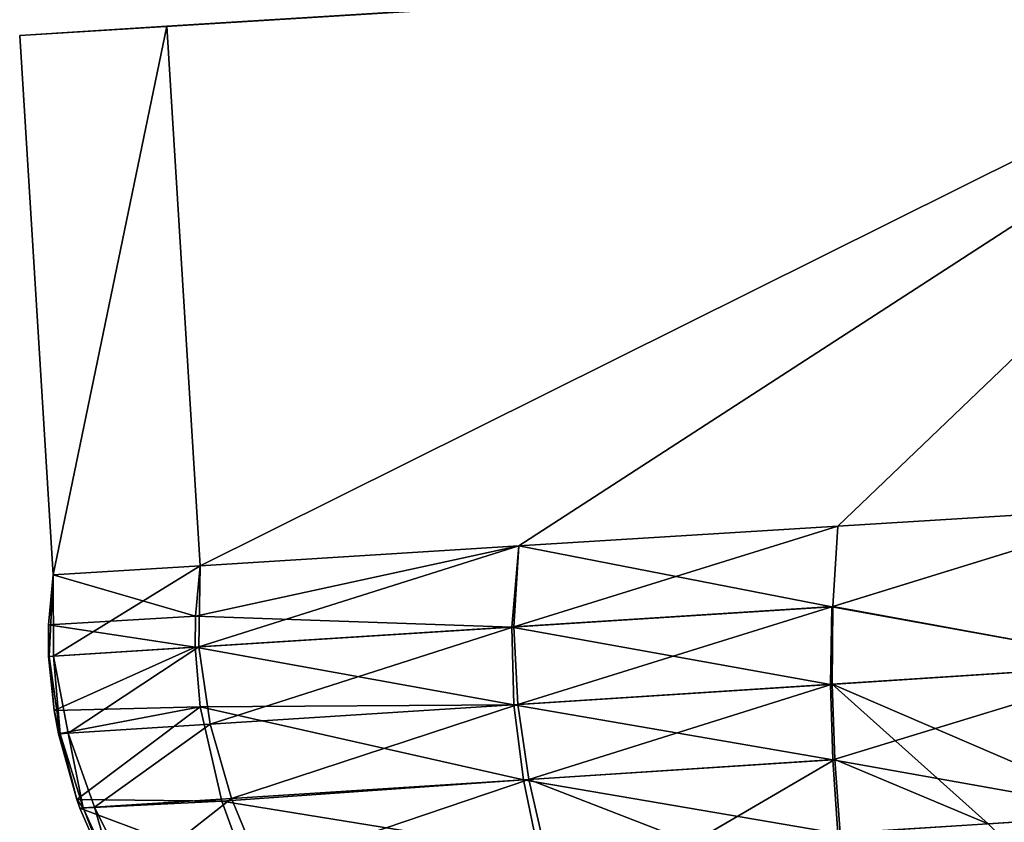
# Model space of a CAD drawing. Header units: millimetres. Extents: x 72 to 222, y 2 to 836.
# Tile 175 of 177: x 96 to 116, y 801 to 817. Entities that reach past the tile are written whole.
import ezdxf

# ---------------------------------------------------------------- set-up
doc = ezdxf.new("R2010")
doc.units = ezdxf.units.MM
doc.header["$LTSCALE"] = 25.4
doc.layers.get('0').update_dxf_attribs({"true_color": 0xff5454})

# ---------------------------------------------------------------- blocks, each defined once
blk = doc.blocks.new('MONO-I-GOLD-7714.STL')
at = {"color": 18, "true_color": 0x000000}
mesh = blk.add_polyface(dxfattribs=at)
corners = [(95.541, 816.737, 53.894), (124.485, 818.527, 50.894), (98.535, 816.922, 50.894), (127.48, 818.712, 53.894), (104.743, 817.306, 55.955), (103.804, 817.248, 56.207), (95.541, 816.737, 61.494), (103.118, 817.205, 56.895), (102.866, 817.19, 57.835), (103.118, 817.205, 58.775), (103.804, 817.248, 59.463), (104.743, 817.306, 59.715), (118.123, 818.133, 59.715), (119.062, 818.191, 56.207), (127.48, 818.712, 61.494), (118.123, 818.133, 55.955), (119.748, 818.234, 56.895), (120, 818.249, 57.835), (119.748, 818.234, 58.775), (119.062, 818.191, 59.463), (98.535, 816.922, 64.494), (124.485, 818.527, 64.494), (105.681, 817.364, 56.207), (117.185, 818.075, 56.207), (106.368, 817.406, 56.895), (116.498, 818.033, 56.895), (106.619, 817.422, 57.835), (116.247, 818.017, 57.835), (106.368, 817.406, 58.775), (116.498, 818.033, 58.775), (105.681, 817.364, 59.463), (117.185, 818.075, 59.463)]
mesh.append_faces([[corners[k] for k in face] for face in [(0, 1, 2), (14, 20, 21)]], dxfattribs={"vtx0": -1, "color": 18})
mesh.append_faces([[corners[k] for k in face] for face in [(1, 0, 3), (4, 0, 5), (5, 6, 7), (7, 6, 8), (8, 6, 9), (9, 6, 10), (10, 6, 11), (3, 13, 14), (13, 3, 15), (22, 15, 4), (15, 22, 23), (23, 24, 25), (25, 26, 27), (27, 28, 29), (29, 30, 31), (31, 11, 12)]], dxfattribs={"vtx0": -1, "vtx1": -1, "color": 18})
mesh.append_faces([[corners[k] for k in face] for face in [(3, 0, 4), (11, 6, 12), (15, 3, 4), (14, 12, 6)]], dxfattribs={"vtx0": -1, "vtx1": -1, "vtx2": -1, "color": 18})
mesh.append_faces([[corners[k] for k in face] for face in [(5, 0, 6), (14, 13, 16), (14, 16, 17), (14, 17, 18), (14, 18, 19), (14, 19, 12), (14, 6, 20), (23, 22, 24), (25, 24, 26), (27, 26, 28), (29, 28, 30), (31, 30, 11)]], dxfattribs={"vtx0": -1, "vtx2": -1, "color": 18})
mesh = blk.add_polyface(dxfattribs=at)
corners = [(99.214, 805.943, 64.494), (124.485, 818.527, 64.494), (98.535, 816.922, 64.494), (105.701, 806.344, 64.494), (118.677, 807.146, 64.494), (125.164, 807.548, 64.494)]
mesh.append_faces([[corners[k] for k in face] for face in [(0, 1, 2), (1, 4, 5)]], dxfattribs={"vtx0": -1, "color": 18})
mesh.append_faces([[corners[k] for k in face] for face in [(1, 0, 3), (1, 3, 4)]], dxfattribs={"vtx0": -1, "vtx2": -1, "color": 18})
mesh = blk.add_polyface(dxfattribs=at)
corners = [(124.485, 818.527, 50.894), (99.214, 805.943, 50.894), (98.535, 816.922, 50.894), (105.701, 806.344, 50.894), (112.189, 806.745, 50.894), (118.677, 807.146, 50.894), (125.164, 807.548, 50.894)]
mesh.append_faces([[corners[k] for k in face] for face in [(0, 1, 2), (5, 0, 6)]], dxfattribs={"vtx0": -1, "color": 18})
mesh.append_faces([[corners[k] for k in face] for face in [(1, 0, 3), (3, 0, 4), (4, 0, 5)]], dxfattribs={"vtx0": -1, "vtx1": -1, "color": 18})
mesh = blk.add_polyface(dxfattribs=at)
corners = [(96.22, 805.758, 61.494), (98.535, 816.922, 64.494), (95.541, 816.737, 61.494), (99.214, 805.943, 64.494)]
mesh.append_faces([[corners[k] for k in face] for face in [(0, 1, 2), (1, 0, 3)]], dxfattribs={"vtx0": -1, "color": 18})
mesh = blk.add_polyface(dxfattribs=at)
corners = [(98.535, 816.922, 50.894), (96.22, 805.758, 53.894), (95.541, 816.737, 53.894), (99.214, 805.943, 50.894)]
mesh.append_faces([[corners[k] for k in face] for face in [(0, 1, 2), (1, 0, 3)]], dxfattribs={"vtx0": -1, "color": 18})
mesh = blk.add_polyface(dxfattribs=at)
corners = [(95.541, 816.737, 61.494), (96.22, 805.758, 58.229), (96.22, 805.758, 61.494), (96.22, 805.758, 53.894), (95.541, 816.737, 53.894)]
mesh.append_faces([[corners[k] for k in face] for face in [(0, 1, 2), (3, 0, 4)]], dxfattribs={"vtx0": -1, "color": 18})
mesh.append_faces([[corners[k] for k in face] for face in [(1, 0, 3)]], dxfattribs={"vtx0": -1, "vtx1": -1, "color": 18})
mesh = blk.add_polyface(dxfattribs=at)
corners = [(118.677, 807.146, 64.494), (105.701, 806.344, 64.494), (112.067, 805.108, 64.359)]
mesh.append_faces([[corners[k] for k in face] for face in [(0, 1, 2)]], dxfattribs={"color": 18})
mesh = blk.add_polyface(dxfattribs=at)
corners = [(118.677, 807.146, 64.494), (112.067, 805.108, 64.359), (118.482, 803.943, 64.196)]
mesh.append_faces([[corners[k] for k in face] for face in [(0, 1, 2)]], dxfattribs={"color": 18})
mesh = blk.add_polyface(dxfattribs=at)
corners = [(118.677, 807.146, 50.894), (112.085, 805.11, 51.009), (112.189, 806.745, 50.894)]
mesh.append_faces([[corners[k] for k in face] for face in [(0, 1, 2)]], dxfattribs={"color": 18})
mesh = blk.add_polyface(dxfattribs=at)
corners = [(118.677, 807.146, 50.894), (118.464, 803.943, 51.193), (112.085, 805.11, 51.009)]
mesh.append_faces([[corners[k] for k in face] for face in [(0, 1, 2)]], dxfattribs={"color": 18})
mesh = blk.add_polyface(dxfattribs=at)
corners = [(112.189, 806.745, 50.894), (105.598, 804.696, 51.044), (105.701, 806.344, 50.894)]
mesh.append_faces([[corners[k] for k in face] for face in [(0, 1, 2)]], dxfattribs={"color": 18})
mesh = blk.add_polyface(dxfattribs=at)
corners = [(112.189, 806.745, 50.894), (112.085, 805.11, 51.009), (105.598, 804.696, 51.044)]
mesh.append_faces([[corners[k] for k in face] for face in [(0, 1, 2)]], dxfattribs={"color": 18})
mesh = blk.add_polyface(dxfattribs=at)
corners = [(105.701, 806.344, 64.494), (99.118, 804.916, 64.363), (105.558, 804.694, 64.337)]
mesh.append_faces([[corners[k] for k in face] for face in [(0, 1, 2)]], dxfattribs={"color": 18})
mesh = blk.add_polyface(dxfattribs=at)
corners = [(105.701, 806.344, 64.494), (99.214, 805.943, 64.494), (99.118, 804.916, 64.363)]
mesh.append_faces([[corners[k] for k in face] for face in [(0, 1, 2)]], dxfattribs={"color": 18})
mesh = blk.add_polyface(dxfattribs=at)
corners = [(105.701, 806.344, 50.894), (99.185, 804.289, 51.146), (99.214, 805.943, 50.894)]
mesh.append_faces([[corners[k] for k in face] for face in [(0, 1, 2)]], dxfattribs={"color": 18})
mesh = blk.add_polyface(dxfattribs=at)
corners = [(105.701, 806.344, 50.894), (105.598, 804.696, 51.044), (99.185, 804.289, 51.146)]
mesh.append_faces([[corners[k] for k in face] for face in [(0, 1, 2)]], dxfattribs={"color": 18})
mesh = blk.add_polyface(dxfattribs=at)
corners = [(112.067, 805.108, 64.359), (105.701, 806.344, 64.494), (105.558, 804.694, 64.337)]
mesh.append_faces([[corners[k] for k in face] for face in [(0, 1, 2)]], dxfattribs={"color": 18})
mesh = blk.add_polyface(dxfattribs=at)
corners = [(99.214, 805.943, 50.894), (96.228, 804.102, 54.046), (96.22, 805.758, 53.894)]
mesh.append_faces([[corners[k] for k in face] for face in [(0, 1, 2)]], dxfattribs={"color": 18})
mesh = blk.add_polyface(dxfattribs=at)
corners = [(99.214, 805.943, 64.494), (96.22, 805.758, 61.494), (99.118, 804.916, 64.363)]
mesh.append_faces([[corners[k] for k in face] for face in [(0, 1, 2)]], dxfattribs={"color": 18})
mesh = blk.add_polyface(dxfattribs=at)
corners = [(99.214, 805.943, 50.894), (99.185, 804.289, 51.146), (96.228, 804.102, 54.046)]
mesh.append_faces([[corners[k] for k in face] for face in [(0, 1, 2)]], dxfattribs={"color": 18})
mesh = blk.add_polyface(dxfattribs=at)
corners = [(96.22, 805.758, 58.229), (96.126, 804.738, 61.444), (96.22, 805.758, 61.494)]
mesh.append_faces([[corners[k] for k in face] for face in [(0, 1, 2)]], dxfattribs={"color": 18})
mesh = blk.add_polyface(dxfattribs=at)
corners = [(96.22, 805.758, 58.229), (96.138, 804.095, 58.214), (96.126, 804.738, 61.444)]
mesh.append_faces([[corners[k] for k in face] for face in [(0, 1, 2)]], dxfattribs={"color": 18})
mesh = blk.add_polyface(dxfattribs=at)
corners = [(99.118, 804.916, 64.363), (96.22, 805.758, 61.494), (96.126, 804.738, 61.444)]
mesh.append_faces([[corners[k] for k in face] for face in [(0, 1, 2)]], dxfattribs={"color": 18})
mesh = blk.add_polyface(dxfattribs=at)
corners = [(96.22, 805.758, 53.894), (96.138, 804.095, 58.214), (96.22, 805.758, 58.229)]
mesh.append_faces([[corners[k] for k in face] for face in [(0, 1, 2)]], dxfattribs={"color": 18})
mesh = blk.add_polyface(dxfattribs=at)
corners = [(96.22, 805.758, 53.894), (96.228, 804.102, 54.046), (96.138, 804.095, 58.214)]
mesh.append_faces([[corners[k] for k in face] for face in [(0, 1, 2)]], dxfattribs={"color": 18})
mesh = blk.add_polyface(dxfattribs=at)
corners = [(112.067, 805.108, 64.359), (105.558, 804.694, 64.337), (112.038, 803.527, 64.224)]
mesh.append_faces([[corners[k] for k in face] for face in [(0, 1, 2)]], dxfattribs={"color": 18})
mesh = blk.add_polyface(dxfattribs=at)
corners = [(112.085, 805.11, 51.009), (105.677, 803.116, 51.195), (105.598, 804.696, 51.044)]
mesh.append_faces([[corners[k] for k in face] for face in [(0, 1, 2)]], dxfattribs={"color": 18})
mesh = blk.add_polyface(dxfattribs=at)
corners = [(112.085, 805.11, 51.009), (112.071, 803.53, 51.124), (105.677, 803.116, 51.195)]
mesh.append_faces([[corners[k] for k in face] for face in [(0, 1, 2)]], dxfattribs={"color": 18})
mesh = blk.add_polyface(dxfattribs=at)
corners = [(118.482, 803.943, 64.196), (112.067, 805.108, 64.359), (112.038, 803.527, 64.224)]
mesh.append_faces([[corners[k] for k in face] for face in [(0, 1, 2)]], dxfattribs={"color": 18})
mesh = blk.add_polyface(dxfattribs=at)
corners = [(118.464, 803.943, 51.193), (112.071, 803.53, 51.124), (112.085, 805.11, 51.009)]
mesh.append_faces([[corners[k] for k in face] for face in [(0, 1, 2)]], dxfattribs={"color": 18})
mesh = blk.add_polyface(dxfattribs=at)
corners = [(99.118, 804.916, 64.363), (96.126, 804.738, 61.444), (99.112, 804.285, 64.28)]
mesh.append_faces([[corners[k] for k in face] for face in [(0, 1, 2)]], dxfattribs={"color": 18})
mesh = blk.add_polyface(dxfattribs=at)
corners = [(105.558, 804.694, 64.337), (99.118, 804.916, 64.363), (99.112, 804.285, 64.28)]
mesh.append_faces([[corners[k] for k in face] for face in [(0, 1, 2)]], dxfattribs={"color": 18})
mesh = blk.add_polyface(dxfattribs=at)
corners = [(96.126, 804.738, 61.444), (96.138, 804.095, 58.214), (96.129, 804.097, 61.412)]
mesh.append_faces([[corners[k] for k in face] for face in [(0, 1, 2)]], dxfattribs={"color": 18})
mesh = blk.add_polyface(dxfattribs=at)
corners = [(99.112, 804.285, 64.28), (96.126, 804.738, 61.444), (96.129, 804.097, 61.412)]
mesh.append_faces([[corners[k] for k in face] for face in [(0, 1, 2)]], dxfattribs={"color": 18})
mesh = blk.add_polyface(dxfattribs=at)
corners = [(105.599, 803.112, 64.179), (105.558, 804.694, 64.337), (99.112, 804.285, 64.28)]
mesh.append_faces([[corners[k] for k in face] for face in [(0, 1, 2)]], dxfattribs={"color": 18})
mesh = blk.add_polyface(dxfattribs=at)
corners = [(105.598, 804.696, 51.044), (99.415, 802.715, 51.398), (99.185, 804.289, 51.146)]
mesh.append_faces([[corners[k] for k in face] for face in [(0, 1, 2)]], dxfattribs={"color": 18})
mesh = blk.add_polyface(dxfattribs=at)
corners = [(105.677, 803.116, 51.195), (99.415, 802.715, 51.398), (105.598, 804.696, 51.044)]
mesh.append_faces([[corners[k] for k in face] for face in [(0, 1, 2)]], dxfattribs={"color": 18})
mesh = blk.add_polyface(dxfattribs=at)
corners = [(112.038, 803.527, 64.224), (105.558, 804.694, 64.337), (105.599, 803.112, 64.179)]
mesh.append_faces([[corners[k] for k in face] for face in [(0, 1, 2)]], dxfattribs={"color": 18})
mesh = blk.add_polyface(dxfattribs=at)
corners = [(99.112, 804.285, 64.28), (96.129, 804.097, 61.412), (96.24, 802.996, 61.355)]
mesh.append_faces([[corners[k] for k in face] for face in [(0, 1, 2)]], dxfattribs={"color": 18})
mesh = blk.add_polyface(dxfattribs=at)
corners = [(99.185, 804.289, 51.146), (96.528, 802.531, 54.198), (96.228, 804.102, 54.046)]
mesh.append_faces([[corners[k] for k in face] for face in [(0, 1, 2)]], dxfattribs={"color": 18})
mesh = blk.add_polyface(dxfattribs=at)
corners = [(99.212, 803.071, 64.116), (99.112, 804.285, 64.28), (96.24, 802.996, 61.355)]
mesh.append_faces([[corners[k] for k in face] for face in [(0, 1, 2)]], dxfattribs={"color": 18})
mesh = blk.add_polyface(dxfattribs=at)
corners = [(99.415, 802.715, 51.398), (96.528, 802.531, 54.198), (99.185, 804.289, 51.146)]
mesh.append_faces([[corners[k] for k in face] for face in [(0, 1, 2)]], dxfattribs={"color": 18})
mesh = blk.add_polyface(dxfattribs=at)
corners = [(105.599, 803.112, 64.179), (99.112, 804.285, 64.28), (99.212, 803.071, 64.116)]
mesh.append_faces([[corners[k] for k in face] for face in [(0, 1, 2)]], dxfattribs={"color": 18})
mesh = blk.add_polyface(dxfattribs=at)
corners = [(96.129, 804.097, 61.412), (96.138, 804.095, 58.214), (96.24, 802.996, 61.355)]
mesh.append_faces([[corners[k] for k in face] for face in [(0, 1, 2)]], dxfattribs={"color": 18})
mesh = blk.add_polyface(dxfattribs=at)
corners = [(96.228, 804.102, 54.046), (96.361, 802.518, 58.199), (96.138, 804.095, 58.214)]
mesh.append_faces([[corners[k] for k in face] for face in [(0, 1, 2)]], dxfattribs={"color": 18})
mesh = blk.add_polyface(dxfattribs=at)
corners = [(96.138, 804.095, 58.214), (96.361, 802.518, 58.199), (96.24, 802.996, 61.355)]
mesh.append_faces([[corners[k] for k in face] for face in [(0, 1, 2)]], dxfattribs={"color": 18})
mesh = blk.add_polyface(dxfattribs=at)
corners = [(96.228, 804.102, 54.046), (96.528, 802.531, 54.198), (96.361, 802.518, 58.199)]
mesh.append_faces([[corners[k] for k in face] for face in [(0, 1, 2)]], dxfattribs={"color": 18})
mesh = blk.add_polyface(dxfattribs=at)
corners = [(118.482, 803.943, 64.196), (112.038, 803.527, 64.224), (112.084, 801.992, 64.087)]
mesh.append_faces([[corners[k] for k in face] for face in [(0, 1, 2)]], dxfattribs={"color": 18})
mesh = blk.add_polyface(dxfattribs=at)
corners = [(118.464, 803.943, 51.193), (118.235, 800.88, 51.495), (112.071, 803.53, 51.124)]
mesh.append_faces([[corners[k] for k in face] for face in [(0, 1, 2)]], dxfattribs={"color": 18})
mesh = blk.add_polyface(dxfattribs=at)
corners = [(118.482, 803.943, 64.196), (112.084, 801.992, 64.087), (118.286, 800.882, 63.897)]
mesh.append_faces([[corners[k] for k in face] for face in [(0, 1, 2)]], dxfattribs={"color": 18})
mesh = blk.add_polyface(dxfattribs=at)
corners = [(112.084, 801.992, 64.087), (112.038, 803.527, 64.224), (105.599, 803.112, 64.179)]
mesh.append_faces([[corners[k] for k in face] for face in [(0, 1, 2)]], dxfattribs={"color": 18})
mesh = blk.add_polyface(dxfattribs=at)
corners = [(112.071, 803.53, 51.124), (105.903, 801.593, 51.346), (105.677, 803.116, 51.195)]
mesh.append_faces([[corners[k] for k in face] for face in [(0, 1, 2)]], dxfattribs={"color": 18})
mesh = blk.add_polyface(dxfattribs=at)
corners = [(112.128, 801.996, 51.241), (105.903, 801.593, 51.346), (112.071, 803.53, 51.124)]
mesh.append_faces([[corners[k] for k in face] for face in [(0, 1, 2)]], dxfattribs={"color": 18})
mesh = blk.add_polyface(dxfattribs=at)
corners = [(118.235, 800.88, 51.495), (115.25, 800.689, 51.39), (112.071, 803.53, 51.124)]
mesh.append_faces([[corners[k] for k in face] for face in [(0, 1, 2)]], dxfattribs={"color": 18})
mesh = blk.add_polyface(dxfattribs=at)
corners = [(115.25, 800.689, 51.39), (112.128, 801.996, 51.241), (112.071, 803.53, 51.124)]
mesh.append_faces([[corners[k] for k in face] for face in [(0, 1, 2)]], dxfattribs={"color": 18})
mesh = blk.add_polyface(dxfattribs=at)
corners = [(99.212, 803.071, 64.116), (96.24, 802.996, 61.355), (96.329, 802.519, 61.329)]
mesh.append_faces([[corners[k] for k in face] for face in [(0, 1, 2)]], dxfattribs={"color": 18})
mesh = blk.add_polyface(dxfattribs=at)
corners = [(99.212, 803.071, 64.116), (96.329, 802.519, 61.329), (96.703, 801.187, 61.257)]
mesh.append_faces([[corners[k] for k in face] for face in [(0, 1, 2)]], dxfattribs={"color": 18})
mesh = blk.add_polyface(dxfattribs=at)
corners = [(99.651, 801.152, 63.844), (99.212, 803.071, 64.116), (96.703, 801.187, 61.257)]
mesh.append_faces([[corners[k] for k in face] for face in [(0, 1, 2)]], dxfattribs={"color": 18})
mesh = blk.add_polyface(dxfattribs=at)
corners = [(105.791, 801.587, 64.021), (105.599, 803.112, 64.179), (99.212, 803.071, 64.116)]
mesh.append_faces([[corners[k] for k in face] for face in [(0, 1, 2)]], dxfattribs={"color": 18})
mesh = blk.add_polyface(dxfattribs=at)
corners = [(105.791, 801.587, 64.021), (99.212, 803.071, 64.116), (99.651, 801.152, 63.844)]
mesh.append_faces([[corners[k] for k in face] for face in [(0, 1, 2)]], dxfattribs={"color": 18})
mesh = blk.add_polyface(dxfattribs=at)
corners = [(105.677, 803.116, 51.195), (99.854, 801.205, 51.651), (99.415, 802.715, 51.398)]
mesh.append_faces([[corners[k] for k in face] for face in [(0, 1, 2)]], dxfattribs={"color": 18})
mesh = blk.add_polyface(dxfattribs=at)
corners = [(105.903, 801.593, 51.346), (99.854, 801.205, 51.651), (105.677, 803.116, 51.195)]
mesh.append_faces([[corners[k] for k in face] for face in [(0, 1, 2)]], dxfattribs={"color": 18})
mesh = blk.add_polyface(dxfattribs=at)
corners = [(112.084, 801.992, 64.087), (105.599, 803.112, 64.179), (105.791, 801.587, 64.021)]
mesh.append_faces([[corners[k] for k in face] for face in [(0, 1, 2)]], dxfattribs={"color": 18})
mesh = blk.add_polyface(dxfattribs=at)
corners = [(96.24, 802.996, 61.355), (96.361, 802.518, 58.199), (96.329, 802.519, 61.329)]
mesh.append_faces([[corners[k] for k in face] for face in [(0, 1, 2)]], dxfattribs={"color": 18})
mesh = blk.add_polyface(dxfattribs=at)
corners = [(99.415, 802.715, 51.398), (97.063, 801.027, 54.351), (96.528, 802.531, 54.198)]
mesh.append_faces([[corners[k] for k in face] for face in [(0, 1, 2)]], dxfattribs={"color": 18})
mesh = blk.add_polyface(dxfattribs=at)
corners = [(99.854, 801.205, 51.651), (97.063, 801.027, 54.351), (99.415, 802.715, 51.398)]
mesh.append_faces([[corners[k] for k in face] for face in [(0, 1, 2)]], dxfattribs={"color": 18})
mesh = blk.add_polyface(dxfattribs=at)
corners = [(96.329, 802.519, 61.329), (96.361, 802.518, 58.199), (96.703, 801.187, 61.257)]
mesh.append_faces([[corners[k] for k in face] for face in [(0, 1, 2)]], dxfattribs={"color": 18})
mesh = blk.add_polyface(dxfattribs=at)
corners = [(96.528, 802.531, 54.198), (96.829, 801.011, 58.184), (96.361, 802.518, 58.199)]
mesh.append_faces([[corners[k] for k in face] for face in [(0, 1, 2)]], dxfattribs={"color": 18})
mesh = blk.add_polyface(dxfattribs=at)
corners = [(96.361, 802.518, 58.199), (96.829, 801.011, 58.184), (96.703, 801.187, 61.257)]
mesh.append_faces([[corners[k] for k in face] for face in [(0, 1, 2)]], dxfattribs={"color": 18})
mesh = blk.add_polyface(dxfattribs=at)
corners = [(96.528, 802.531, 54.198), (97.063, 801.027, 54.351), (96.829, 801.011, 58.184)]
mesh.append_faces([[corners[k] for k in face] for face in [(0, 1, 2)]], dxfattribs={"color": 18})
mesh = blk.add_polyface(dxfattribs=at)
corners = [(112.187, 800.493, 63.951), (112.084, 801.992, 64.087), (105.791, 801.587, 64.021)]
mesh.append_faces([[corners[k] for k in face] for face in [(0, 1, 2)]], dxfattribs={"color": 18})
mesh = blk.add_polyface(dxfattribs=at)
corners = [(112.128, 801.996, 51.241), (109.227, 800.304, 51.391), (105.903, 801.593, 51.346)]
mesh.append_faces([[corners[k] for k in face] for face in [(0, 1, 2)]], dxfattribs={"color": 18})
mesh = blk.add_polyface(dxfattribs=at)
corners = [(112.239, 800.497, 51.357), (109.227, 800.304, 51.391), (112.128, 801.996, 51.241)]
mesh.append_faces([[corners[k] for k in face] for face in [(0, 1, 2)]], dxfattribs={"color": 18})
mesh = blk.add_polyface(dxfattribs=at)
corners = [(118.286, 800.882, 63.897), (112.084, 801.992, 64.087), (112.187, 800.493, 63.951)]
mesh.append_faces([[corners[k] for k in face] for face in [(0, 1, 2)]], dxfattribs={"color": 18})
mesh = blk.add_polyface(dxfattribs=at)
corners = [(115.25, 800.689, 51.39), (112.239, 800.497, 51.357), (112.128, 801.996, 51.241)]
mesh.append_faces([[corners[k] for k in face] for face in [(0, 1, 2)]], dxfattribs={"color": 18})
mesh = blk.add_polyface(dxfattribs=at)
corners = [(106.098, 800.105, 63.862), (105.791, 801.587, 64.021), (99.651, 801.152, 63.844)]
mesh.append_faces([[corners[k] for k in face] for face in [(0, 1, 2)]], dxfattribs={"color": 18})
mesh = blk.add_polyface(dxfattribs=at)
corners = [(105.903, 801.593, 51.346), (100.452, 799.745, 51.903), (99.854, 801.205, 51.651)]
mesh.append_faces([[corners[k] for k in face] for face in [(0, 1, 2)]], dxfattribs={"color": 18})
mesh = blk.add_polyface(dxfattribs=at)
corners = [(106.241, 800.113, 51.497), (100.452, 799.745, 51.903), (105.903, 801.593, 51.346)]
mesh.append_faces([[corners[k] for k in face] for face in [(0, 1, 2)]], dxfattribs={"color": 18})
mesh = blk.add_polyface(dxfattribs=at)
corners = [(112.187, 800.493, 63.951), (105.791, 801.587, 64.021), (106.098, 800.105, 63.862)]
mesh.append_faces([[corners[k] for k in face] for face in [(0, 1, 2)]], dxfattribs={"color": 18})
mesh = blk.add_polyface(dxfattribs=at)
corners = [(109.227, 800.304, 51.391), (106.241, 800.113, 51.497), (105.903, 801.593, 51.346)]
mesh.append_faces([[corners[k] for k in face] for face in [(0, 1, 2)]], dxfattribs={"color": 18})
mesh = blk.add_polyface(dxfattribs=at)
corners = [(96.703, 801.187, 61.257), (96.829, 801.011, 58.184), (96.766, 801.01, 61.247)]
mesh.append_faces([[corners[k] for k in face] for face in [(0, 1, 2)]], dxfattribs={"color": 18})
mesh = blk.add_polyface(dxfattribs=at)
corners = [(99.651, 801.152, 63.844), (96.703, 801.187, 61.257), (96.766, 801.01, 61.247)]
mesh.append_faces([[corners[k] for k in face] for face in [(0, 1, 2)]], dxfattribs={"color": 18})
mesh = blk.add_polyface(dxfattribs=at)
corners = [(100.169, 799.729, 63.635), (99.651, 801.152, 63.844), (96.766, 801.01, 61.247)]
mesh.append_faces([[corners[k] for k in face] for face in [(0, 1, 2)]], dxfattribs={"color": 18})
mesh = blk.add_polyface(dxfattribs=at)
corners = [(99.854, 801.205, 51.651), (97.779, 799.576, 54.504), (97.063, 801.027, 54.351)]
mesh.append_faces([[corners[k] for k in face] for face in [(0, 1, 2)]], dxfattribs={"color": 18})
mesh = blk.add_polyface(dxfattribs=at)
corners = [(100.452, 799.745, 51.903), (97.779, 799.576, 54.504), (99.854, 801.205, 51.651)]
mesh.append_faces([[corners[k] for k in face] for face in [(0, 1, 2)]], dxfattribs={"color": 18})
mesh = blk.add_polyface(dxfattribs=at)
corners = [(106.098, 800.105, 63.862), (99.651, 801.152, 63.844), (100.169, 799.729, 63.635)]
mesh.append_faces([[corners[k] for k in face] for face in [(0, 1, 2)]], dxfattribs={"color": 18})
mesh = blk.add_polyface(dxfattribs=at)
corners = [(96.829, 801.011, 58.184), (97.533, 799.25, 61.146), (96.766, 801.01, 61.247)]
mesh.append_faces([[corners[k] for k in face] for face in [(0, 1, 2)]], dxfattribs={"color": 18})
mesh = blk.add_polyface(dxfattribs=at)
corners = [(100.169, 799.729, 63.635), (96.766, 801.01, 61.247), (97.533, 799.25, 61.146)]
mesh.append_faces([[corners[k] for k in face] for face in [(0, 1, 2)]], dxfattribs={"color": 18})
mesh = blk.add_polyface(dxfattribs=at)
corners = [(97.063, 801.027, 54.351), (97.487, 799.556, 58.169), (96.829, 801.011, 58.184)]
mesh.append_faces([[corners[k] for k in face] for face in [(0, 1, 2)]], dxfattribs={"color": 18})
mesh = blk.add_polyface(dxfattribs=at)
corners = [(96.829, 801.011, 58.184), (97.487, 799.556, 58.169), (97.533, 799.25, 61.146)]
mesh.append_faces([[corners[k] for k in face] for face in [(0, 1, 2)]], dxfattribs={"color": 18})
mesh = blk.add_polyface(dxfattribs=at)
corners = [(97.063, 801.027, 54.351), (97.779, 799.576, 54.504), (97.487, 799.556, 58.169)]
mesh.append_faces([[corners[k] for k in face] for face in [(0, 1, 2)]], dxfattribs={"color": 18})
mesh = blk.add_polyface(dxfattribs=at)
corners = [(118.286, 800.882, 63.897), (112.187, 800.493, 63.951), (118.076, 797.903, 63.596)]
mesh.append_faces([[corners[k] for k in face] for face in [(0, 1, 2)]], dxfattribs={"color": 18})
mesh = blk.add_polyface(dxfattribs=at)
corners = [(118.235, 800.88, 51.495), (117.99, 797.898, 51.797), (115.25, 800.689, 51.39)]
mesh.append_faces([[corners[k] for k in face] for face in [(0, 1, 2)]], dxfattribs={"color": 18})

msp = doc.modelspace()

# ---------------------------------------------------------------- block references
at = {"color": 0}
msp.add_blockref('MONO-I-GOLD-7714.STL', (0, 0), dxfattribs=at)

doc.saveas('drawing.dxf')
